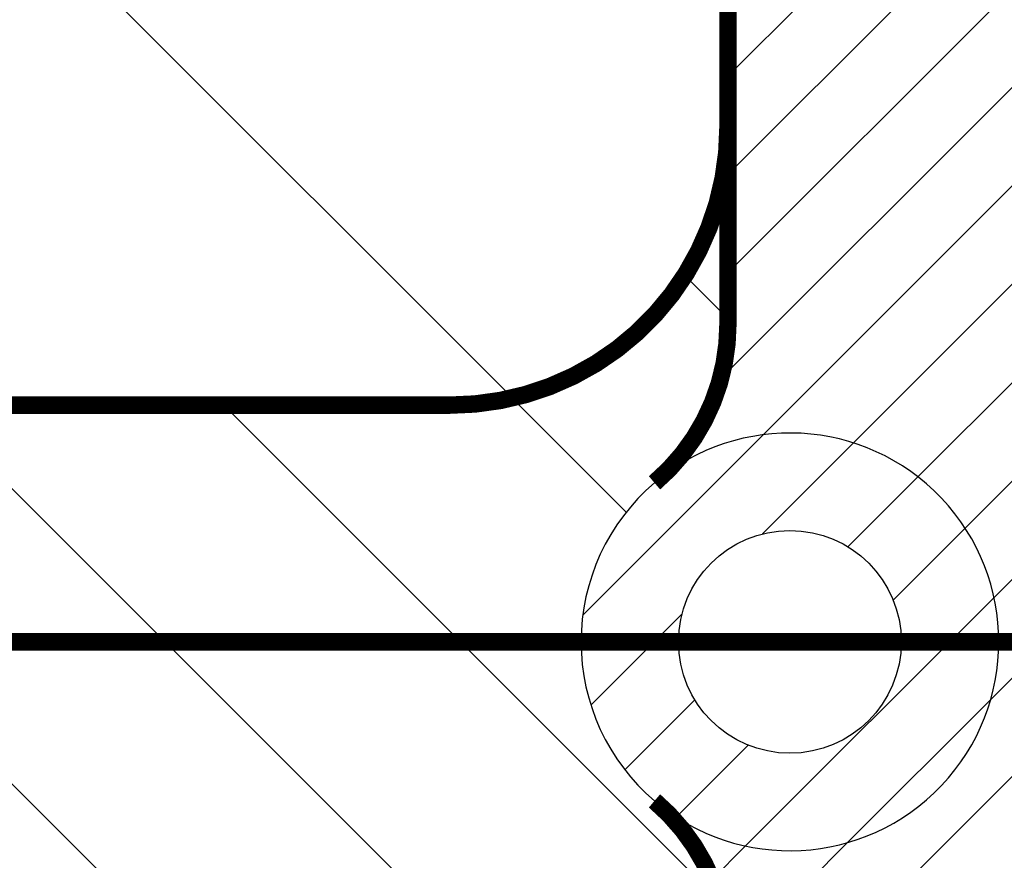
# Model space of a CAD drawing. Header units: inches. Extents: x 71 to 912, y 11 to 605.
# Tile 79 of 94: x 655 to 669, y 307 to 319. Entities that reach past the tile are written whole.
import ezdxf

# ---------------------------------------------------------------- set-up
doc = ezdxf.new("R2010")
doc.units = ezdxf.units.IN
doc.linetypes.add('DOT_CENTER', pattern=[14, 12, -1, 0, -1])
doc.layers.add('1', color=7, linetype='Continuous')
pattern_1 = [(45, (0, 0), (-0.7071067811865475, 0.7071067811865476), [])]

# ---------------------------------------------------------------- blocks, each defined once
blk = doc.blocks.new('E8021-96570_pcb__1', base_point=(115.5700000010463, 95.77000044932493))
at = {"layer": '1', "linetype": 'Continuous'}
h = blk.add_hatch(dxfattribs=at)
h.set_pattern_fill('_USER', color=1, angle=45, pattern_type=0)
h.set_pattern_definition(pattern_1)
edge = h.paths.add_edge_path()
edge.add_line((697.2300000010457, 400.4000004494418), (673.2000000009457, 400.4000004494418))
edge.add_arc((673.2000000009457, 396.4000004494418), 4, 90, 180)
edge.add_line((669.2000000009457, 396.4000004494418), (669.2000000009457, 224.4000004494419))
edge.add_arc((673.2000000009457, 224.4000004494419), 4, 180, 270)
edge.add_line((673.2000000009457, 220.4000004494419), (697.2300000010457, 220.4000004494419))
edge.add_line((697.2300000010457, 220.4000004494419), (697.2300000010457, 95.77000044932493))
edge.add_line((697.2300000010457, 95.77000044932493), (413.9072226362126, 95.77000044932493))
edge.add_arc((406.4000000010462, 88.42891004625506), 10.5, 44.35896565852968, 135.6410343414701)
edge.add_line((398.8927773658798, 95.77000044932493), (316.7373705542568, 95.77000044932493))
edge.add_arc((308.3749708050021, 89.42017600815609), 10.50000000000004, 37.21050780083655, 142.7894921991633)
edge.add_line((300.0125710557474, 95.77000044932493), (115.5700000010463, 95.77000044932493))
edge.add_line((115.5700000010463, 95.77000044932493), (115.5700000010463, 220.4000004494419))
edge.add_line((115.5700000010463, 220.4000004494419), (139.6000000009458, 220.4000004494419))
edge.add_arc((139.6000000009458, 224.4000004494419), 4, 270, 360)
edge.add_line((143.6000000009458, 224.4000004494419), (143.6000000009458, 396.4000004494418))
edge.add_arc((139.6000000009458, 396.4000004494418), 4, 0, 90)
edge.add_line((139.6000000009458, 400.4000004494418), (115.5700000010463, 400.4000004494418))
edge.add_line((115.5700000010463, 400.4000004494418), (115.5700000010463, 525.0300004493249))
edge.add_line((115.5700000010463, 525.0300004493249), (300.0127332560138, 525.0300004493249))
edge.add_arc((308.3750000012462, 531.3800000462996), 10.49999999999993, 217.2117079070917, 322.7882920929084)
edge.add_line((316.7372667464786, 525.0300004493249), (325.2327773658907, 525.0300004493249))
edge.add_arc((332.7400000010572, 532.3710908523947), 10.49999999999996, 224.358965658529, 315.6410343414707)
edge.add_line((340.2472226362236, 525.0300004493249), (472.5527773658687, 525.0300004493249))
edge.add_arc((480.0600000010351, 532.3710908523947), 10.49999999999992, 224.3589656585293, 315.6410343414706)
edge.add_line((487.5672226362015, 525.0300004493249), (697.2300000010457, 525.0300004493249))
edge.add_line((697.2300000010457, 525.0300004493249), (697.2300000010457, 400.4000004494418))
edge = h.paths.add_edge_path(flags=16)
edge.add_arc((188.9200000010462, 477.2200004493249), 4, 270, 360)
edge.add_line((192.9200000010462, 477.2200004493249), (192.9200000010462, 514.2200004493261))
edge.add_arc((188.9200000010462, 514.2200004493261), 4, 0, 90)
edge.add_line((188.9200000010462, 518.2200004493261), (181.9200000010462, 518.2200004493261))
edge.add_arc((181.9200000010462, 514.2200004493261), 4, 90, 180)
edge.add_line((177.9200000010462, 514.2200004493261), (177.9200000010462, 477.2200004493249))
edge.add_arc((181.9200000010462, 477.2200004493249), 4, 180, 270)
edge.add_line((181.9200000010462, 473.2200004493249), (188.9200000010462, 473.2200004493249))
edge = h.paths.add_edge_path(flags=16)
edge.add_arc((336.2400000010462, 514.2200004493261), 4, 0, 90)
edge.add_line((336.2400000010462, 518.2200004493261), (329.2400000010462, 518.2200004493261))
edge.add_arc((329.2400000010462, 514.2200004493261), 4, 90, 180)
edge.add_line((325.2400000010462, 514.2200004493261), (325.2400000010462, 477.2200004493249))
edge.add_arc((329.2400000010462, 477.2200004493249), 4, 180, 270)
edge.add_line((329.2400000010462, 473.2200004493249), (336.2400000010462, 473.2200004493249))
edge.add_arc((336.2400000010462, 477.2200004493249), 4, 270, 360)
edge.add_line((340.2400000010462, 477.2200004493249), (340.2400000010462, 514.2200004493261))
edge = h.paths.add_edge_path(flags=16)
edge.add_arc((181.9200000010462, 143.5800004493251), 4, 90, 180)
edge.add_line((177.9200000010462, 143.5800004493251), (177.9200000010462, 106.5800004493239))
edge.add_arc((181.9200000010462, 106.5800004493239), 4, 180, 270)
edge.add_line((181.9200000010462, 102.5800004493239), (188.9200000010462, 102.5800004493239))
edge.add_arc((188.9200000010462, 106.5800004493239), 4, 270, 360)
edge.add_line((192.9200000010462, 106.5800004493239), (192.9200000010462, 143.5800004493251))
edge.add_arc((188.9200000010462, 143.5800004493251), 4, 0, 90)
edge.add_line((188.9200000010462, 147.5800004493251), (181.9200000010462, 147.5800004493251))
edge = h.paths.add_edge_path(flags=16)
edge.add_arc((336.2400000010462, 106.5800004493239), 4, 270, 360)
edge.add_line((340.2400000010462, 106.5800004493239), (340.2400000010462, 143.5800004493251))
edge.add_arc((336.2400000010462, 143.5800004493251), 4, 0, 90)
edge.add_line((336.2400000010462, 147.5800004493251), (329.2400000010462, 147.5800004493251))
edge.add_arc((329.2400000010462, 143.5800004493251), 4, 90, 180)
edge.add_line((325.2400000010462, 143.5800004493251), (325.2400000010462, 106.5800004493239))
edge.add_arc((329.2400000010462, 106.5800004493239), 4, 180, 270)
edge.add_line((329.2400000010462, 102.5800004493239), (336.2400000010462, 102.5800004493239))
edge = h.paths.add_edge_path(flags=16)
edge.add_arc((483.5600000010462, 514.2200004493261), 4, 0, 90)
edge.add_line((483.5600000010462, 518.2200004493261), (476.5600000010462, 518.2200004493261))
edge.add_arc((476.5600000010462, 514.2200004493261), 4, 90, 180)
edge.add_line((472.5600000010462, 514.2200004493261), (472.5600000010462, 477.2200004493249))
edge.add_arc((476.5600000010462, 477.2200004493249), 4, 180, 270)
edge.add_line((476.5600000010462, 473.2200004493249), (483.5600000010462, 473.2200004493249))
edge.add_arc((483.5600000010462, 477.2200004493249), 4, 270, 360)
edge.add_line((487.5600000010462, 477.2200004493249), (487.5600000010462, 514.2200004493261))
edge = h.paths.add_edge_path(flags=16)
edge.add_arc((630.8800000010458, 477.2200004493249), 4, 270, 360)
edge.add_line((634.8800000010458, 477.2200004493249), (634.8800000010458, 514.2200004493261))
edge.add_arc((630.8800000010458, 514.2200004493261), 4, 0, 90)
edge.add_line((630.8800000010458, 518.2200004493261), (623.8800000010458, 518.2200004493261))
edge.add_arc((623.8800000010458, 514.2200004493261), 4, 90, 180)
edge.add_line((619.8800000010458, 514.2200004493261), (619.8800000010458, 477.2200004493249))
edge.add_arc((623.8800000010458, 477.2200004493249), 4, 180, 270)
edge.add_line((623.8800000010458, 473.2200004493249), (630.8800000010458, 473.2200004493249))
edge = h.paths.add_edge_path(flags=16)
edge.add_arc((483.5600000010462, 143.5800004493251), 4, 0, 90)
edge.add_line((483.5600000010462, 147.5800004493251), (476.5600000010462, 147.5800004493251))
edge.add_arc((476.5600000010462, 143.5800004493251), 4, 90, 180)
edge.add_line((472.5600000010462, 143.5800004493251), (472.5600000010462, 106.5800004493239))
edge.add_arc((476.5600000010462, 106.5800004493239), 4, 180, 270)
edge.add_line((476.5600000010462, 102.5800004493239), (483.5600000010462, 102.5800004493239))
edge.add_arc((483.5600000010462, 106.5800004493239), 4, 270, 360)
edge.add_line((487.5600000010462, 106.5800004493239), (487.5600000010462, 143.5800004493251))
edge = h.paths.add_edge_path(flags=16)
edge.add_arc((630.8800000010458, 106.5800004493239), 4, 270, 360)
edge.add_line((634.8800000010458, 106.5800004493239), (634.8800000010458, 143.5800004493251))
edge.add_arc((630.8800000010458, 143.5800004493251), 4, 0, 90)
edge.add_line((630.8800000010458, 147.5800004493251), (623.8800000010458, 147.5800004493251))
edge.add_arc((623.8800000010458, 143.5800004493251), 4, 90, 180)
edge.add_line((619.8800000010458, 143.5800004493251), (619.8800000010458, 106.5800004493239))
edge.add_arc((623.8800000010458, 106.5800004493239), 4, 180, 270)
edge.add_line((623.8800000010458, 102.5800004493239), (630.8800000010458, 102.5800004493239))
edge = h.paths.add_edge_path(flags=16)
edge.add_line((416.7300000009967, 220.6000004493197), (396.0700000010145, 220.600000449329))
edge.add_line((396.0700000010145, 220.600000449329), (396.0700000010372, 199.260000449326))
edge.add_line((396.0700000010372, 199.260000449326), (396.0700000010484, 106.5800004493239))
edge.add_arc((392.0700000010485, 106.5800004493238), 3.999999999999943, -89.9999999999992, 7.958078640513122e-13, ccw=False)
edge.add_line((392.0700000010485, 102.5800004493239), (347.0700000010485, 102.5800004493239))
edge.add_arc((347.070000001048, 106.5800004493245), 4.000000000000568, 180.0000000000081, 270.00000000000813, ccw=False)
edge.add_line((343.0700000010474, 106.5800004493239), (343.0700000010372, 199.260000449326))
edge.add_line((343.0700000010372, 199.260000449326), (343.0700000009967, 220.6000004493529))
edge.add_line((343.0700000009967, 220.6000004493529), (322.4100000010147, 220.6000004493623))
edge.add_line((322.4100000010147, 220.6000004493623), (322.4100000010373, 199.260000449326))
edge.add_line((322.4100000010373, 199.260000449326), (322.4100000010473, 106.5800004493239))
edge.add_arc((318.4100000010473, 106.5800004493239), 4, 270, 360, ccw=False)
edge.add_line((318.4100000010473, 102.5800004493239), (273.4100000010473, 102.5800004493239))
edge.add_arc((273.4100000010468, 106.5800004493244), 4.000000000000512, 180.0000000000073, 270.00000000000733, ccw=False)
edge.add_line((269.4100000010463, 106.5800004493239), (269.4100000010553, 199.260000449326))
edge.add_line((269.4100000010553, 199.260000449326), (269.4100000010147, 220.6000004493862))
edge.add_line((269.4100000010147, 220.6000004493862), (248.7500000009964, 220.6000004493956))
edge.add_line((248.7500000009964, 220.6000004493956), (248.750000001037, 199.260000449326))
edge.add_line((248.750000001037, 199.260000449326), (248.7500000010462, 106.5800004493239))
edge.add_arc((244.7500000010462, 106.5800004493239), 4, 270, 360, ccw=False)
edge.add_line((244.7500000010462, 102.5800004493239), (199.7500000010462, 102.5800004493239))
edge.add_arc((199.7500000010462, 106.5800004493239), 4, 180, 270, ccw=False)
edge.add_line((195.7500000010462, 106.5800004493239), (195.750000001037, 199.260000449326))
edge.add_line((195.750000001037, 199.260000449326), (195.7500000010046, 220.6000004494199))
edge.add_line((195.7500000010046, 220.6000004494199), (175.0900000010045, 220.6000004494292))
edge.add_line((175.0900000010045, 220.6000004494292), (175.0900000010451, 199.260000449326))
edge.add_line((175.0900000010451, 199.260000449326), (175.0900000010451, 106.5800004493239))
edge.add_arc((171.0900000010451, 106.5800004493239), 4, 270, 360, ccw=False)
edge.add_line((171.0900000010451, 102.5800004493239), (126.0900000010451, 102.5800004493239))
edge.add_arc((126.0900000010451, 106.5800004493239), 4, 180, 270, ccw=False)
edge.add_line((122.0900000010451, 106.5800004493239), (122.0900000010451, 199.260000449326))
edge.add_arc((126.0900000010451, 199.260000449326), 4, 90, 180, ccw=False)
edge.add_line((126.0900000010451, 203.260000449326), (147.7900000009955, 203.260000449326))
edge.add_line((147.7900000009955, 203.260000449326), (147.7900000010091, 233.4000004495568))
edge.add_line((147.7900000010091, 233.4000004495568), (147.7900000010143, 245.0000004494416))
edge.add_line((147.7900000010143, 245.0000004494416), (147.7900000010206, 258.8000004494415))
edge.add_line((147.7900000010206, 258.8000004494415), (147.7900000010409, 304.0000004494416))
edge.add_line((147.7900000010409, 304.0000004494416), (147.7900000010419, 305.8318607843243))
edge.add_arc((150.7900000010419, 305.8318607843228), 2.999999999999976, 130.4160598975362, 179.9999999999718, ccw=False)
edge.add_arc((146.9000000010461, 310.4000004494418), 2.99999999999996, 49.583940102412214, 310.41605989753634, ccw=False)
edge.add_arc((150.7900000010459, 314.9681401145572), 2.999999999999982, 179.9999999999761, 229.5839401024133, ccw=False)
edge.add_line((147.7900000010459, 314.9681401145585), (147.7900000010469, 316.8000004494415))
edge.add_line((147.7900000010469, 316.8000004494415), (147.7900000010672, 362.0000004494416))
edge.add_line((147.7900000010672, 362.0000004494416), (147.7900000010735, 375.8000004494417))
edge.add_line((147.7900000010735, 375.8000004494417), (147.7900000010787, 387.4000004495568))
edge.add_line((147.7900000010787, 387.4000004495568), (147.7900000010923, 417.540000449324))
edge.add_line((147.7900000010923, 417.540000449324), (126.0900000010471, 417.540000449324))
edge.add_arc((126.0900000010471, 421.540000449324), 4, 180, 270, ccw=False)
edge.add_line((122.0900000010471, 421.540000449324), (122.0900000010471, 514.2200004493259))
edge.add_arc((126.0900000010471, 514.2200004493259), 4, 90, 180, ccw=False)
edge.add_line((126.0900000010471, 518.2200004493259), (171.0900000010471, 518.2200004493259))
edge.add_arc((171.0900000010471, 514.2200004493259), 4, 0, 90, ccw=False)
edge.add_line((175.0900000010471, 514.2200004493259), (175.0900000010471, 421.540000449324))
edge.add_line((175.0900000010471, 421.540000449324), (175.0900000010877, 400.2000004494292))
edge.add_line((175.0900000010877, 400.2000004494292), (195.7500000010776, 400.2000004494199))
edge.add_line((195.7500000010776, 400.2000004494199), (195.7500000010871, 421.540000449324))
edge.add_line((195.7500000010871, 421.540000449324), (195.7500000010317, 514.2200004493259))
edge.add_arc((199.7500000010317, 514.2200004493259), 4, 90, 180, ccw=False)
edge.add_line((199.7500000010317, 518.2200004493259), (244.7500000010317, 518.2200004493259))
edge.add_arc((244.7500000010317, 514.2200004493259), 4, 0, 90, ccw=False)
edge.add_line((248.7500000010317, 514.2200004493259), (248.750000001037, 421.540000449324))
edge.add_line((248.750000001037, 421.540000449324), (248.7500000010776, 400.2000004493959))
edge.add_line((248.7500000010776, 400.2000004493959), (269.4100000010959, 400.2000004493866))
edge.add_line((269.4100000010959, 400.2000004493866), (269.4100000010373, 421.540000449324))
edge.add_line((269.4100000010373, 421.540000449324), (269.4100000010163, 514.2200004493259))
edge.add_arc((273.4100000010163, 514.2200004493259), 4, 90, 180, ccw=False)
edge.add_line((273.4100000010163, 518.2200004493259), (318.4100000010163, 518.2200004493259))
edge.add_arc((318.4100000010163, 514.2200004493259), 4, 0, 90, ccw=False)
edge.add_line((322.4100000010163, 514.2200004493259), (322.4100000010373, 421.540000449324))
edge.add_line((322.4100000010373, 421.540000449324), (322.4100000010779, 400.2000004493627))
edge.add_line((322.4100000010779, 400.2000004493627), (343.0700000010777, 400.2000004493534))
edge.add_line((343.0700000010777, 400.2000004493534), (343.0700000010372, 421.540000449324))
edge.add_line((343.0700000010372, 421.540000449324), (343.0700000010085, 514.2200004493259))
edge.add_arc((347.0700000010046, 514.2200004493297), 3.999999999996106, 90.00000000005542, 180.0000000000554, ccw=False)
edge.add_line((347.0700000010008, 518.2200004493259), (392.0700000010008, 518.2200004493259))
edge.add_arc((392.0700000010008, 514.2200004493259), 4, 0, 90, ccw=False)
edge.add_line((396.0700000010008, 514.2200004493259), (396.0700000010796, 421.540000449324))
edge.add_line((396.0700000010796, 421.540000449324), (396.0700000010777, 400.2000004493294))
edge.add_line((396.0700000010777, 400.2000004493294), (416.7300000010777, 400.2000004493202))
edge.add_line((416.7300000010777, 400.2000004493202), (416.7300000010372, 421.540000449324))
edge.add_line((416.7300000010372, 421.540000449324), (416.7300000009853, 514.2200004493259))
edge.add_arc((420.7300000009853, 514.2200004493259), 4, 90, 180, ccw=False)
edge.add_line((420.7300000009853, 518.2200004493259), (465.7300000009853, 518.2200004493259))
edge.add_arc((465.7300000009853, 514.2200004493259), 4, 0, 90, ccw=False)
edge.add_line((469.7300000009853, 514.2200004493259), (469.7300000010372, 421.540000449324))
edge.add_line((469.7300000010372, 421.540000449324), (469.7300000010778, 400.2000004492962))
edge.add_line((469.7300000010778, 400.2000004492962), (490.3900000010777, 400.2000004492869))
edge.add_line((490.3900000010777, 400.2000004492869), (490.3900000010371, 421.540000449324))
edge.add_line((490.3900000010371, 421.540000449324), (490.3900000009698, 514.2200004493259))
edge.add_arc((494.3900000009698, 514.2200004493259), 4, 90, 180, ccw=False)
edge.add_line((494.3900000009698, 518.2200004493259), (539.3900000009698, 518.2200004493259))
edge.add_arc((539.3900000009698, 514.2200004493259), 4, 0, 90, ccw=False)
edge.add_line((543.3900000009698, 514.2200004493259), (543.3900000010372, 421.540000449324))
edge.add_line((543.3900000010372, 421.540000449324), (543.3900000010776, 400.2000004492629))
edge.add_line((543.3900000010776, 400.2000004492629), (564.0500000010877, 400.2000004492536))
edge.add_line((564.0500000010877, 400.2000004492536), (564.0500000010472, 421.540000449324))
edge.add_line((564.0500000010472, 421.540000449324), (564.0500000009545, 514.2200004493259))
edge.add_arc((568.0500000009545, 514.2200004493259), 4, 90, 180, ccw=False)
edge.add_line((568.0500000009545, 518.2200004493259), (613.0500000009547, 518.2200004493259))
edge.add_arc((613.0500000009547, 514.2200004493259), 4, 0, 90, ccw=False)
edge.add_line((617.0500000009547, 514.2200004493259), (617.0500000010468, 421.540000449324))
edge.add_line((617.0500000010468, 421.540000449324), (617.0500000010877, 400.200000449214))
edge.add_line((617.0500000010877, 400.200000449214), (637.7100000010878, 400.2000004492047))
edge.add_line((637.7100000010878, 400.2000004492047), (637.7100000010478, 421.540000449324))
edge.add_line((637.7100000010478, 421.540000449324), (637.7100000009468, 514.2200004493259))
edge.add_arc((641.7100000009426, 514.2200004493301), 3.999999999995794, 90.00000000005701, 180.0000000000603, ccw=False)
edge.add_line((641.7100000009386, 518.2200004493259), (686.7100000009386, 518.2200004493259))
edge.add_arc((686.7100000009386, 514.2200004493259), 4, 0, 90, ccw=False)
edge.add_line((690.7100000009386, 514.2200004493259), (690.7100000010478, 421.540000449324))
edge.add_arc((686.7100000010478, 421.540000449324), 4, 269.9999999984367, 360, ccw=False)
edge.add_line((686.7100000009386, 417.540000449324), (665.0100000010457, 417.540000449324))
edge.add_line((665.0100000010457, 417.540000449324), (665.0100000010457, 387.4000004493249))
edge.add_line((665.0100000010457, 387.4000004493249), (665.0100000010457, 375.8000004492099))
edge.add_line((665.0100000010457, 375.8000004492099), (665.0100000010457, 362.0000004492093))
edge.add_line((665.0100000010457, 362.0000004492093), (665.0100000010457, 317.8000004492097))
edge.add_line((665.0100000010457, 317.8000004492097), (665.0100000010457, 314.968140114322))
edge.add_arc((662.0100000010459, 314.9681401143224), 2.999999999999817, 310.4160598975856, 359.9999999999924, ccw=False)
edge.add_arc((665.9000000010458, 310.4000004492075), 2.999999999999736, -130.4160598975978, 130.4160598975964, ccw=False)
edge.add_arc((662.0100000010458, 305.8318607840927), 2.999999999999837, 6.480149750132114e-12, 49.583940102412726, ccw=False)
edge.add_line((665.0100000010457, 305.831860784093), (665.0100000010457, 303.0000004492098))
edge.add_line((665.0100000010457, 303.0000004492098), (665.0100000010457, 258.8000004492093))
edge.add_line((665.0100000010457, 258.8000004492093), (665.0100000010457, 245.0000004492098))
edge.add_line((665.0100000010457, 245.0000004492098), (665.0100000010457, 233.400000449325))
edge.add_line((665.0100000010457, 233.400000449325), (665.0100000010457, 203.260000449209))
edge.add_line((665.0100000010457, 203.260000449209), (686.7100000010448, 203.260000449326))
edge.add_arc((686.7100000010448, 199.260000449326), 4, 0, 90, ccw=False)
edge.add_line((690.7100000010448, 199.260000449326), (690.7100000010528, 106.5800004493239))
edge.add_arc((686.7100000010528, 106.5800004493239), 4, 270, 360, ccw=False)
edge.add_line((686.7100000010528, 102.5800004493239), (641.7100000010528, 102.5800004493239))
edge.add_arc((641.7100000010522, 106.5800004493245), 4.000000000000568, 180.0000000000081, 270.00000000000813, ccw=False)
edge.add_line((637.7100000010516, 106.5800004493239), (637.7100000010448, 199.260000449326))
edge.add_line((637.7100000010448, 199.260000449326), (637.7100000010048, 220.6000004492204))
edge.add_line((637.7100000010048, 220.6000004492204), (617.0500000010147, 220.6000004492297))
edge.add_line((617.0500000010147, 220.6000004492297), (617.0500000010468, 199.260000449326))
edge.add_line((617.0500000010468, 199.260000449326), (617.0500000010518, 106.5800004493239))
edge.add_arc((613.0500000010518, 106.5800004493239), 4, 270, 360, ccw=False)
edge.add_line((613.0500000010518, 102.5800004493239), (568.0500000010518, 102.5800004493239))
edge.add_arc((568.0500000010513, 106.5800004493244), 4.000000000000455, 180.0000000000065, 270.0000000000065, ccw=False)
edge.add_line((564.0500000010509, 106.5800004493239), (564.0500000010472, 199.260000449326))
edge.add_line((564.0500000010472, 199.260000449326), (564.0500000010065, 220.6000004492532))
edge.add_line((564.0500000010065, 220.6000004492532), (543.3900000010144, 220.6000004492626))
edge.add_line((543.3900000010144, 220.6000004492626), (543.3900000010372, 199.260000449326))
edge.add_line((543.3900000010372, 199.260000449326), (543.3900000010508, 106.5800004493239))
edge.add_arc((539.3900000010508, 106.5800004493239), 4, 270, 360, ccw=False)
edge.add_line((539.3900000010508, 102.5800004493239), (494.3900000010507, 102.5800004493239))
edge.add_arc((494.3900000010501, 106.5800004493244), 4.00000000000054, 180.0000000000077, 270.00000000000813, ccw=False)
edge.add_line((490.3900000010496, 106.5800004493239), (490.3900000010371, 199.260000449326))
edge.add_line((490.3900000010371, 199.260000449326), (490.3900000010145, 220.6000004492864))
edge.add_line((490.3900000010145, 220.6000004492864), (469.7300000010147, 220.6000004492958))
edge.add_line((469.7300000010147, 220.6000004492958), (469.7300000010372, 199.260000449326))
edge.add_line((469.7300000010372, 199.260000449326), (469.7300000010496, 106.5800004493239))
edge.add_arc((465.7300000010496, 106.5800004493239), 4, 270, 360, ccw=False)
edge.add_line((465.7300000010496, 102.5800004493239), (420.7300000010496, 102.5800004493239))
edge.add_arc((420.730000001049, 106.5800004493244), 4.00000000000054, 180.0000000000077, 270.00000000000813, ccw=False)
edge.add_line((416.7300000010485, 106.5800004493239), (416.7300000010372, 199.260000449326))
edge.add_line((416.7300000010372, 199.260000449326), (416.7300000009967, 220.6000004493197))
edge = h.paths.add_edge_path(flags=16)
edge.add_arc((118.7900000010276, 508.5200004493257), 3, 0, 360)
edge = h.paths.add_edge_path(flags=16)
edge.add_arc((185.4200000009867, 467.8800004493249), 3, 0, 360)
edge = h.paths.add_edge_path(flags=16)
edge.add_arc((118.7900000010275, 412.400000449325), 3, 0, 360)
edge = h.paths.add_edge_path(flags=16)
edge.add_arc((185.4200000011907, 408.4700000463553), 8, 0, 360)
edge = h.paths.add_edge_path(flags=16)
edge.add_arc((266.1100000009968, 508.5200004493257), 3, 0, 360)
edge = h.paths.add_edge_path(flags=16)
edge.add_arc((332.7400000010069, 467.8800004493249), 3, 0, 360)
edge = h.paths.add_edge_path(flags=16)
edge.add_arc((266.1100000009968, 412.400000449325), 3, 0, 360)
edge = h.paths.add_edge_path(flags=16)
edge.add_arc((118.7900000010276, 208.4000004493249), 3, 0, 360)
edge = h.paths.add_edge_path(flags=16)
edge.add_arc((185.4200000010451, 152.920000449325), 3, 0, 360)
edge = h.paths.add_edge_path(flags=16)
edge.add_arc((118.7900000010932, 105.280000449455), 1.509999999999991, 0, 360)
edge = h.paths.add_edge_path(flags=16)
edge.add_arc((118.7900000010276, 112.2800004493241), 3, 0, 360)
edge = h.paths.add_edge_path(flags=16)
edge.add_arc((266.1100000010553, 208.4000004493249), 3, 0, 360)
edge = h.paths.add_edge_path(flags=16)
edge.add_arc((266.1100000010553, 112.2800004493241), 3, 0, 360)
edge = h.paths.add_edge_path(flags=16)
edge.add_arc((332.7400000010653, 152.920000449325), 3, 0, 360)
edge = h.paths.add_edge_path(flags=16)
edge.add_arc((413.4300000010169, 508.5200004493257), 3, 0, 360)
edge = h.paths.add_edge_path(flags=16)
edge.add_arc((406.3999708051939, 514.4001760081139), 6, 0, 360)
edge = h.paths.add_edge_path(flags=16)
edge.add_arc((546.6900000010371, 508.5200004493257), 3, 0, 360)
edge = h.paths.add_edge_path(flags=16)
edge.add_arc((480.0600000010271, 467.8800004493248), 3, 0, 360)
edge = h.paths.add_edge_path(flags=16)
edge.add_arc((546.6900000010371, 412.400000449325), 3, 0, 360)
edge = h.paths.add_edge_path(flags=16)
edge.add_arc((413.4300000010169, 412.400000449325), 3, 0, 360)
edge = h.paths.add_edge_path(flags=16)
edge.add_arc((694.0100000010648, 508.5200004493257), 3, 0, 360)
edge = h.paths.add_edge_path(flags=16)
edge.add_arc((627.3800000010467, 467.8800004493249), 3, 0, 360)
edge = h.paths.add_edge_path(flags=16)
edge.add_arc((694.0100000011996, 515.5200004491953), 1.510000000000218, 0, 360)
edge = h.paths.add_edge_path(flags=16)
edge.add_arc((627.3800000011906, 408.4700000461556), 8, 0, 360)
edge = h.paths.add_edge_path(flags=16)
edge.add_arc((694.0100000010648, 412.400000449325), 3, 0, 360)
edge = h.paths.add_edge_path(flags=16)
edge.add_arc((546.6900000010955, 208.4000004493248), 3, 0, 360)
edge = h.paths.add_edge_path(flags=16)
edge.add_arc((413.4300000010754, 208.4000004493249), 3, 0, 360)
edge = h.paths.add_edge_path(flags=16)
edge.add_arc((406.400000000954, 106.4000004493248), 6, 0, 360)
edge = h.paths.add_edge_path(flags=16)
edge.add_arc((413.4300000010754, 112.2800004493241), 3, 0, 360)
edge = h.paths.add_edge_path(flags=16)
edge.add_arc((406.3999708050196, 127.9001760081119), 8, 0, 360)
edge = h.paths.add_edge_path(flags=16)
edge.add_arc((480.0600000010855, 152.9200004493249), 3, 0, 360)
edge = h.paths.add_edge_path(flags=16)
edge.add_arc((546.6900000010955, 112.2800004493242), 3, 0, 360)
edge = h.paths.add_edge_path(flags=16)
edge.add_arc((694.0100000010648, 208.4000004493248), 3, 0, 360)
edge = h.paths.add_edge_path(flags=16)
edge.add_arc((627.3800000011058, 152.9200004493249), 3, 0, 360)
edge = h.paths.add_edge_path(flags=16)
edge.add_arc((694.0100000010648, 112.280000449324), 3, 0, 360)
h = blk.add_hatch(dxfattribs=at)
h.set_pattern_fill('_USER', color=5, scale=10, angle=135, pattern_type=0)
h.set_pattern_definition([(135, (0, 0), (-7.071067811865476, -7.071067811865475), [])])
edge = h.paths.add_edge_path()
edge.add_line((652.2781145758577, 365.0000004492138), (662.0100000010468, 365.0000004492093))
edge.add_arc((662.0100000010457, 362.0000004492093), 3, 0, 89.99999999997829, ccw=False)
edge.add_line((665.0100000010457, 362.0000004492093), (665.0100000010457, 317.8000004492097))
edge.add_arc((661.0100000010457, 317.8000004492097), 4, 269.99999999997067, 360, ccw=False)
edge.add_line((661.0100000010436, 313.8000004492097), (638.9100003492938, 313.8000004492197))
edge.add_line((638.9100003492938, 313.8000004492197), (638.9100003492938, 365.0000004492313))
edge.add_line((638.9100003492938, 365.0000004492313), (650.7418854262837, 365.0000004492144))
edge.add_arc((651.5100000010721, 367.9000004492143), 3.000000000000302, 255.1648884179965, 284.8351115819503)
edge = h.paths.add_edge_path(flags=16)
edge.add_arc((641.3500003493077, 359.9300004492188), 0.5, 0, 360)
edge = h.paths.add_edge_path(flags=16)
edge.add_arc((641.3500003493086, 362.4700004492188), 0.5, 0, 360)
edge = h.paths.add_edge_path(flags=16)
edge.add_arc((641.3500003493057, 357.3900004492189), 0.5, 0, 360)
edge = h.paths.add_edge_path(flags=16)
edge.add_arc((641.3500003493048, 354.8500004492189), 0.5, 0, 360)
edge = h.paths.add_edge_path(flags=16)
edge.add_arc((641.3500003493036, 352.3100004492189), 0.5, 0, 360)
edge = h.paths.add_edge_path(flags=16)
edge.add_arc((641.3500003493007, 344.690000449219), 0.5, 0, 360)
edge = h.paths.add_edge_path(flags=16)
edge.add_arc((641.3500003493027, 349.770000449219), 0.5, 0, 360)
edge = h.paths.add_edge_path(flags=16)
edge.add_arc((641.3500003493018, 347.230000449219), 0.5, 0, 360)
edge = h.paths.add_edge_path(flags=16)
edge.add_arc((641.3500003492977, 339.6100004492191), 0.5, 0, 360)
edge = h.paths.add_edge_path(flags=16)
edge.add_arc((641.3500003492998, 342.1500004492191), 0.5, 0, 360)
edge = h.paths.add_edge_path(flags=16)
edge.add_arc((646.4300003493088, 362.4700004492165), 0.5, 0, 360)
edge = h.paths.add_edge_path(flags=16)
edge.add_arc((643.8900003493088, 362.4700004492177), 0.5, 0, 360)
edge = h.paths.add_edge_path(flags=16)
edge.add_arc((643.8900003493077, 359.9300004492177), 0.5, 0, 360)
edge = h.paths.add_edge_path(flags=16)
edge.add_arc((648.9700003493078, 359.9300004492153), 0.5, 0, 360)
edge = h.paths.add_edge_path(flags=16)
edge.add_arc((648.9700003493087, 362.4700004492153), 0.5, 0, 360)
edge = h.paths.add_edge_path(flags=16)
edge.add_arc((646.4300003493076, 359.9300004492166), 0.5, 0, 360)
edge = h.paths.add_edge_path(flags=16)
edge.add_arc((643.8900003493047, 354.8500004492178), 0.5, 0, 360)
edge = h.paths.add_edge_path(flags=16)
edge.add_arc((646.4300003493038, 352.3100004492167), 0.5, 0, 360)
edge = h.paths.add_edge_path(flags=16)
edge.add_arc((648.9700003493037, 352.3100004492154), 0.5, 0, 360)
edge = h.paths.add_edge_path(flags=16)
edge.add_arc((646.4300003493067, 357.3900004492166), 0.5, 0, 360)
edge = h.paths.add_edge_path(flags=16)
edge.add_arc((648.9700003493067, 357.3900004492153), 0.5, 0, 360)
edge = h.paths.add_edge_path(flags=16)
edge.add_arc((643.8900003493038, 352.3100004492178), 0.5, 0, 360)
edge = h.paths.add_edge_path(flags=16)
edge.add_arc((654.0500003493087, 362.470000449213), 0.5, 0, 360)
edge = h.paths.add_edge_path(flags=16)
edge.add_arc((654.0500003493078, 359.930000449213), 0.5, 0, 360)
edge = h.paths.add_edge_path(flags=16)
edge.add_arc((659.1300003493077, 359.9300004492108), 0.5, 0, 360)
edge = h.paths.add_edge_path(flags=16)
edge.add_arc((659.1300003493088, 362.4700004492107), 0.5, 0, 360)
edge = h.paths.add_edge_path(flags=16)
edge.add_arc((656.5900003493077, 359.9300004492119), 0.5, 0, 360)
edge = h.paths.add_edge_path(flags=16)
edge.add_arc((656.5900003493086, 362.4700004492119), 0.5, 0, 360)
edge = h.paths.add_edge_path(flags=16)
edge.add_arc((654.0500003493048, 354.8500004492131), 0.5, 0, 360)
edge = h.paths.add_edge_path(flags=16)
edge.add_arc((656.5900003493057, 357.3900004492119), 0.5, 0, 360)
edge = h.paths.add_edge_path(flags=16)
edge.add_arc((656.5900003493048, 354.850000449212), 0.5, 0, 360)
edge = h.paths.add_edge_path(flags=16)
edge.add_arc((659.1300003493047, 354.8500004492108), 0.5, 0, 360)
edge = h.paths.add_edge_path(flags=16)
edge.add_arc((659.1300003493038, 352.3100004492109), 0.5, 0, 360)
edge = h.paths.add_edge_path(flags=16)
edge.add_arc((659.1300003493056, 357.3900004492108), 0.5, 0, 360)
edge = h.paths.add_edge_path(flags=16)
edge.add_arc((656.5900003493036, 352.310000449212), 0.5, 0, 360)
edge = h.paths.add_edge_path(flags=16)
edge.add_arc((654.0500003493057, 357.3900004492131), 0.5, 0, 360)
edge = h.paths.add_edge_path(flags=16)
edge.add_arc((654.0500003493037, 352.3100004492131), 0.5, 0, 360)
edge = h.paths.add_edge_path(flags=16)
edge.add_arc((643.8900003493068, 357.3900004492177), 0.5, 0, 360)
edge = h.paths.add_edge_path(flags=16)
edge.add_arc((646.4300003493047, 354.8500004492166), 0.5, 0, 360)
edge = h.paths.add_edge_path(flags=16)
edge.add_arc((648.9700003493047, 354.8500004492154), 0.5, 0, 360)
edge = h.paths.add_edge_path(flags=16)
edge.add_arc((646.4300003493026, 349.7700004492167), 0.5, 0, 360)
edge = h.paths.add_edge_path(flags=16)
edge.add_arc((643.8900003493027, 349.7700004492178), 0.5, 0, 360)
edge = h.paths.add_edge_path(flags=16)
edge.add_arc((646.4300003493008, 344.6900004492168), 0.5, 0, 360)
edge = h.paths.add_edge_path(flags=16)
edge.add_arc((643.8900003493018, 347.2300004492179), 0.5, 0, 360)
edge = h.paths.add_edge_path(flags=16)
edge.add_arc((643.8900003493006, 344.6900004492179), 0.5, 0, 360)
edge = h.paths.add_edge_path(flags=16)
edge.add_arc((648.9700003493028, 349.7700004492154), 0.5, 0, 360)
edge = h.paths.add_edge_path(flags=16)
edge.add_arc((648.9700003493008, 344.6900004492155), 0.5, 0, 360)
edge = h.paths.add_edge_path(flags=16)
edge.add_arc((643.8900003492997, 342.1500004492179), 0.5, 0, 360)
edge = h.paths.add_edge_path(flags=16)
edge.add_arc((648.9700003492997, 342.1500004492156), 0.5, 0, 360)
edge = h.paths.add_edge_path(flags=16)
edge.add_arc((648.9700003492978, 339.6100004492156), 0.5, 0, 360)
edge = h.paths.add_edge_path(flags=16)
edge.add_arc((646.4300003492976, 339.6100004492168), 0.5, 0, 360)
edge = h.paths.add_edge_path(flags=16)
edge.add_arc((646.4300003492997, 342.1500004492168), 0.5, 0, 360)
edge = h.paths.add_edge_path(flags=16)
edge.add_arc((654.0500003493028, 349.7700004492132), 0.5, 0, 360)
edge = h.paths.add_edge_path(flags=16)
edge.add_arc((654.0500003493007, 344.6900004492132), 0.5, 0, 360)
edge = h.paths.add_edge_path(flags=16)
edge.add_arc((656.5900003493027, 349.770000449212), 0.5, 0, 360)
edge = h.paths.add_edge_path(flags=16)
edge.add_arc((659.1300003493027, 349.7700004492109), 0.5, 0, 360)
edge = h.paths.add_edge_path(flags=16)
edge.add_arc((656.5900003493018, 347.2300004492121), 0.5, 0, 360)
edge = h.paths.add_edge_path(flags=16)
edge.add_arc((656.5900003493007, 344.6900004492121), 0.5, 0, 360)
edge = h.paths.add_edge_path(flags=16)
edge.add_arc((659.1300003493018, 347.2300004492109), 0.5, 0, 360)
edge = h.paths.add_edge_path(flags=16)
edge.add_arc((654.0500003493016, 347.2300004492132), 0.5, 0, 360)
edge = h.paths.add_edge_path(flags=16)
edge.add_arc((659.1300003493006, 344.690000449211), 0.5, 0, 360)
edge = h.paths.add_edge_path(flags=16)
edge.add_arc((654.0500003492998, 342.1500004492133), 0.5, 0, 360)
edge = h.paths.add_edge_path(flags=16)
edge.add_arc((654.0500003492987, 339.6100004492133), 0.5, 0, 360)
edge = h.paths.add_edge_path(flags=16)
edge.add_arc((656.5900003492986, 339.6100004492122), 0.5, 0, 360)
edge = h.paths.add_edge_path(flags=16)
edge.add_arc((659.1300003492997, 342.150000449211), 0.5, 0, 360)
edge = h.paths.add_edge_path(flags=16)
edge.add_arc((659.1300003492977, 339.610000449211), 0.5, 0, 360)
edge = h.paths.add_edge_path(flags=16)
edge.add_arc((656.5900003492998, 342.1500004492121), 0.5, 0, 360)
edge = h.paths.add_edge_path(flags=16)
edge.add_arc((643.8900003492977, 339.610000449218), 0.5, 0, 360)
edge = h.paths.add_edge_path(flags=16)
edge.add_arc((646.4300003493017, 347.2300004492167), 0.5, 0, 360)
edge = h.paths.add_edge_path(flags=16)
edge.add_arc((648.9700003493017, 347.2300004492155), 0.5, 0, 360)
edge = h.paths.add_edge_path(flags=16)
edge.add_arc((641.3500003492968, 337.0700004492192), 0.5, 0, 360)
edge = h.paths.add_edge_path(flags=16)
edge.add_arc((641.3500003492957, 334.5300004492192), 0.5, 0, 360)
edge = h.paths.add_edge_path(flags=16)
edge.add_arc((641.3500003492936, 329.4500004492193), 0.5, 0, 360)
edge = h.paths.add_edge_path(flags=16)
edge.add_arc((641.3500003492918, 324.3700004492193), 0.5, 0, 360)
edge = h.paths.add_edge_path(flags=16)
edge.add_arc((641.3500003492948, 331.9900004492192), 0.5, 0, 360)
edge = h.paths.add_edge_path(flags=16)
edge.add_arc((641.3500003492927, 326.9100004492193), 0.5, 0, 360)
edge = h.paths.add_edge_path(flags=16)
edge.add_arc((641.3500003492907, 321.8300004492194), 0.5, 0, 360)
edge = h.paths.add_edge_path(flags=16)
edge.add_arc((646.4300003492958, 334.5300004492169), 0.5, 0, 360)
edge = h.paths.add_edge_path(flags=16)
edge.add_arc((643.8900003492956, 334.5300004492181), 0.5, 0, 360)
edge = h.paths.add_edge_path(flags=16)
edge.add_arc((643.8900003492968, 337.070000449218), 0.5, 0, 360)
edge = h.paths.add_edge_path(flags=16)
edge.add_arc((646.4300003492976, 337.0700004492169), 0.5, 0, 360)
edge = h.paths.add_edge_path(flags=16)
edge.add_arc((643.8900003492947, 331.9900004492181), 0.5, 0, 360)
edge = h.paths.add_edge_path(flags=16)
edge.add_arc((648.9700003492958, 334.5300004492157), 0.5, 0, 360)
edge = h.paths.add_edge_path(flags=16)
edge.add_arc((648.9700003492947, 331.9900004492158), 0.5, 0, 360)
edge = h.paths.add_edge_path(flags=16)
edge.add_arc((646.4300003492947, 331.990000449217), 0.5, 0, 360)
edge = h.paths.add_edge_path(flags=16)
edge.add_arc((643.8900003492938, 329.4500004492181), 0.5, 0, 360)
edge = h.paths.add_edge_path(flags=16)
edge.add_arc((643.8900003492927, 326.9100004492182), 0.5, 0, 360)
edge = h.paths.add_edge_path(flags=16)
edge.add_arc((648.9700003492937, 329.4500004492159), 0.5, 0, 360)
edge = h.paths.add_edge_path(flags=16)
edge.add_arc((648.9700003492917, 324.3700004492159), 0.5, 0, 360)
edge = h.paths.add_edge_path(flags=16)
edge.add_arc((648.9700003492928, 326.9100004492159), 0.5, 0, 360)
edge = h.paths.add_edge_path(flags=16)
edge.add_arc((646.4300003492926, 326.910000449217), 0.5, 0, 360)
edge = h.paths.add_edge_path(flags=16)
edge.add_arc((643.8900003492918, 324.3700004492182), 0.5, 0, 360)
edge = h.paths.add_edge_path(flags=16)
edge.add_arc((646.4300003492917, 324.3700004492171), 0.5, 0, 360)
edge = h.paths.add_edge_path(flags=16)
edge.add_arc((659.1300003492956, 334.5300004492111), 0.5, 0, 360)
edge = h.paths.add_edge_path(flags=16)
edge.add_arc((659.1300003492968, 337.0700004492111), 0.5, 0, 360)
edge = h.paths.add_edge_path(flags=16)
edge.add_arc((659.1300003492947, 331.9900004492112), 0.5, 0, 360)
edge = h.paths.add_edge_path(flags=16)
edge.add_arc((656.5900003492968, 337.0700004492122), 0.5, 0, 360)
edge = h.paths.add_edge_path(flags=16)
edge.add_arc((654.0500003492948, 331.9900004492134), 0.5, 0, 360)
edge = h.paths.add_edge_path(flags=16)
edge.add_arc((656.5900003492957, 334.5300004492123), 0.5, 0, 360)
edge = h.paths.add_edge_path(flags=16)
edge.add_arc((656.5900003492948, 331.9900004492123), 0.5, 0, 360)
edge = h.paths.add_edge_path(flags=16)
edge.add_arc((654.0500003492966, 337.0700004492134), 0.5, 0, 360)
edge = h.paths.add_edge_path(flags=16)
edge.add_arc((654.0500003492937, 329.4500004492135), 0.5, 0, 360)
edge = h.paths.add_edge_path(flags=16)
edge.add_arc((654.0500003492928, 326.9100004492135), 0.5, 0, 360)
edge = h.paths.add_edge_path(flags=16)
edge.add_arc((654.0500003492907, 324.3700004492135), 0.5, 0, 360)
edge = h.paths.add_edge_path(flags=16)
edge.add_arc((659.1300003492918, 324.3700004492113), 0.5, 0, 360)
edge = h.paths.add_edge_path(flags=16)
edge.add_arc((656.5900003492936, 329.4500004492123), 0.5, 0, 360)
edge = h.paths.add_edge_path(flags=16)
edge.add_arc((659.1300003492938, 329.4500004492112), 0.5, 0, 360)
edge = h.paths.add_edge_path(flags=16)
edge.add_arc((656.5900003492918, 324.3700004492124), 0.5, 0, 360)
edge = h.paths.add_edge_path(flags=16)
edge.add_arc((656.5900003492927, 326.9100004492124), 0.5, 0, 360)
edge = h.paths.add_edge_path(flags=16)
edge.add_arc((659.1300003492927, 326.9100004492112), 0.5, 0, 360)
edge = h.paths.add_edge_path(flags=16)
edge.add_arc((646.4300003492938, 329.450000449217), 0.5, 0, 360)
edge = h.paths.add_edge_path(flags=16)
edge.add_arc((648.9700003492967, 337.0700004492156), 0.5, 0, 360)
edge = h.paths.add_edge_path(flags=16)
edge.add_arc((654.0500003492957, 334.5300004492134), 0.5, 0, 360)
edge = h.paths.add_edge_path(flags=16)
edge.add_arc((648.9700003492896, 321.830000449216), 0.5, 0, 360)
edge = h.paths.add_edge_path(flags=16)
edge.add_arc((659.1300003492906, 321.8300004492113), 0.5, 0, 360)
edge = h.paths.add_edge_path(flags=16)
edge.add_arc((654.0500003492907, 321.8300004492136), 0.5, 0, 360)
edge = h.paths.add_edge_path(flags=16)
edge.add_arc((646.4300003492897, 321.8300004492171), 0.5, 0, 360)
edge = h.paths.add_edge_path(flags=16)
edge.add_arc((643.8900003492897, 321.8300004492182), 0.5, 0, 360)
edge = h.paths.add_edge_path(flags=16)
edge.add_arc((656.5900003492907, 321.8300004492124), 0.5, 0, 360)
edge = h.paths.add_edge_path(flags=16)
edge.add_arc((661.6700003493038, 352.3100004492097), 0.5, 0, 360)
edge = h.paths.add_edge_path(flags=16)
edge.add_arc((661.6700003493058, 357.3900004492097), 0.5, 0, 360)
edge = h.paths.add_edge_path(flags=16)
edge.add_arc((661.6700003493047, 354.8500004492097), 0.5, 0, 360)
edge = h.paths.add_edge_path(flags=16)
edge.add_arc((661.6700003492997, 342.1500004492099), 0.5, 0, 360)
edge = h.paths.add_edge_path(flags=16)
edge.add_arc((661.6700003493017, 347.2300004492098), 0.5, 0, 360)
edge = h.paths.add_edge_path(flags=16)
edge.add_arc((661.6700003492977, 339.6100004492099), 0.5, 0, 360)
edge = h.paths.add_edge_path(flags=16)
edge.add_arc((661.6700003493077, 359.9300004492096), 0.5, 0, 360)
edge = h.paths.add_edge_path(flags=16)
edge.add_arc((661.6700003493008, 344.6900004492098), 0.5, 0, 360)
edge = h.paths.add_edge_path(flags=16)
edge.add_arc((661.6700003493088, 362.4700004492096), 0.5, 0, 360)
edge = h.paths.add_edge_path(flags=16)
edge.add_arc((661.6700003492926, 326.9100004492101), 0.5, 0, 360)
edge = h.paths.add_edge_path(flags=16)
edge.add_arc((661.6700003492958, 334.53000044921), 0.5, 0, 360)
edge = h.paths.add_edge_path(flags=16)
edge.add_arc((661.6700003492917, 324.3700004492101), 0.5, 0, 360)
edge = h.paths.add_edge_path(flags=16)
edge.add_arc((661.6700003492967, 337.0700004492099), 0.5, 0, 360)
edge = h.paths.add_edge_path(flags=16)
edge.add_arc((661.6700003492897, 321.8300004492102), 0.5, 0, 360)
edge = h.paths.add_edge_path(flags=16)
edge.add_arc((661.6700003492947, 331.99000044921), 0.5, 0, 360)
edge = h.paths.add_edge_path(flags=16)
edge.add_arc((661.6700003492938, 329.4500004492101), 0.5, 0, 360)
edge = h.paths.add_edge_path(flags=16)
edge.add_arc((661.6700003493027, 349.7700004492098), 0.5, 0, 360)
h = blk.add_hatch(dxfattribs=at)
h.set_pattern_fill('_USER', color=1, scale=3, angle=135, pattern_type=0)
h.set_pattern_definition([(135, (0, 0), (-2.121320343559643, -2.121320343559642), [])])
edge = h.paths.add_edge_path()
edge.add_line((638.9100003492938, 313.8000004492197), (613.5100003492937, 313.8000004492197))
edge.add_line((613.5100003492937, 313.8000004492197), (613.0071307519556, 313.8000004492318))
edge.add_arc((610.9000000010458, 310.4000004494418), 3.999999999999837, -58.21166938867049, 58.21166937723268, ccw=False)
edge.add_line((613.0071307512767, 307.0000004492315), (613.5100003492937, 307.0000004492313))
edge.add_line((613.5100003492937, 307.0000004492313), (638.9100003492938, 307.0000004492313))
edge.add_line((638.9100003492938, 307.0000004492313), (661.0100000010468, 307.0000004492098))
edge.add_arc((661.0100000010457, 303.0000004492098), 4, 0, 89.99999999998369, ccw=False)
edge.add_line((665.0100000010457, 303.0000004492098), (665.0100000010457, 305.831860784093))
edge.add_arc((662.0100000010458, 305.8318607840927), 2.999999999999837, 6.5138e-12, 49.58394010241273)
edge.add_arc((665.9000000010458, 310.4000004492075), 2.999999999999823, 130.4160598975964, 229.5839401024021, ccw=False)
edge.add_arc((662.0100000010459, 314.9681401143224), 2.999999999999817, 310.4160598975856, 359.9999999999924)
edge.add_line((665.0100000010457, 314.968140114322), (665.0100000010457, 317.8000004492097))
edge.add_arc((661.0100000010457, 317.8000004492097), 4, 269.99999999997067, 360, ccw=False)
edge.add_line((661.0100000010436, 313.8000004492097), (638.9100003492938, 313.8000004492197))
edge = h.paths.add_edge_path(flags=16)
edge.add_arc((626.1100000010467, 310.4000004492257), 3, 0, 360)
edge = h.paths.add_edge_path(flags=16)
edge.add_arc((651.5100000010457, 310.4000004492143), 3, 0, 360)
h = blk.add_hatch(dxfattribs=at)
h.set_pattern_fill('_USER', color=1, angle=45, pattern_type=0)
h.set_pattern_definition(pattern_1)
edge = h.paths.add_edge_path()
edge.add_arc((665.9000000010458, 310.4000004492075), 2.999999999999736, 229.5839401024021, 490.4160598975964)
edge.add_arc((665.9000000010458, 310.4000004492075), 2.999999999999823, 130.4160598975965, 229.5839401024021)
edge = h.paths.add_edge_path(flags=16)
edge.add_arc((665.9000000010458, 310.4000004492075), 1.599999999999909, 0, 360)
at = {"color": 3, "linetype": 'Continuous', "const_width": 0.25}
for points in [[(665.0100000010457, 362.0000004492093), (665.0100000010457, 317.8000004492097)], [(665.0100000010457, 317.8000004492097), (665.0100000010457, 314.968140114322)], [(661.0100000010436, 313.8000004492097), (638.9100003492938, 313.8000004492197)]]:
    blk.add_lwpolyline(points, dxfattribs=at)
for points in [[(661.0100000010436, 313.8000004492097, 0.41421356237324), (665.0100000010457, 317.8000004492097, 0.41421356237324)], [(663.9550000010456, 312.6840702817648, 0.21979079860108), (665.0100000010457, 314.968140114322, 0.21979079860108)], [(665.0100000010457, 305.831860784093, 0.21979079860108), (663.9550000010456, 308.1159306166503, 0.21979079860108)]]:
    blk.add_lwpolyline(points, format="xyb", dxfattribs=at)
at = {"color": 7, "linetype": 'Continuous'}
blk.add_circle((665.9000000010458, 310.4000004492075), 1.599999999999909, dxfattribs=at)
for radius, start, end in [(2.999999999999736, 229.5839401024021, 130.4160598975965), (2.999999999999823, 130.4160598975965, 229.5839401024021)]:
    blk.add_arc((665.9000000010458, 310.4000004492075), radius, start, end, dxfattribs=at)
at = {"layer": '1', "color": 1, "linetype": 'DOT_CENTER', "const_width": 0.25}
blk.add_lwpolyline([(678.276971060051, 310.4000004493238), (117.850325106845, 310.4000004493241)], dxfattribs=at)
blk = doc.blocks.new('E8021-96570__2', base_point=(115.5700000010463, 95.77000044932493))
blk.add_blockref('E8021-96570_pcb__1', (115.5700000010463, 95.77000044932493))
blk = doc.blocks.new('Front2', base_point=(406.400000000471, 310.4000000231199))
blk.add_blockref('E8021-96570__2', (115.5700000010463, 95.77000044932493))

msp = doc.modelspace()

# ---------------------------------------------------------------- block references
msp.add_blockref('Front2', (406.400000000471, 310.4000000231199))

doc.saveas('drawing.dxf')
